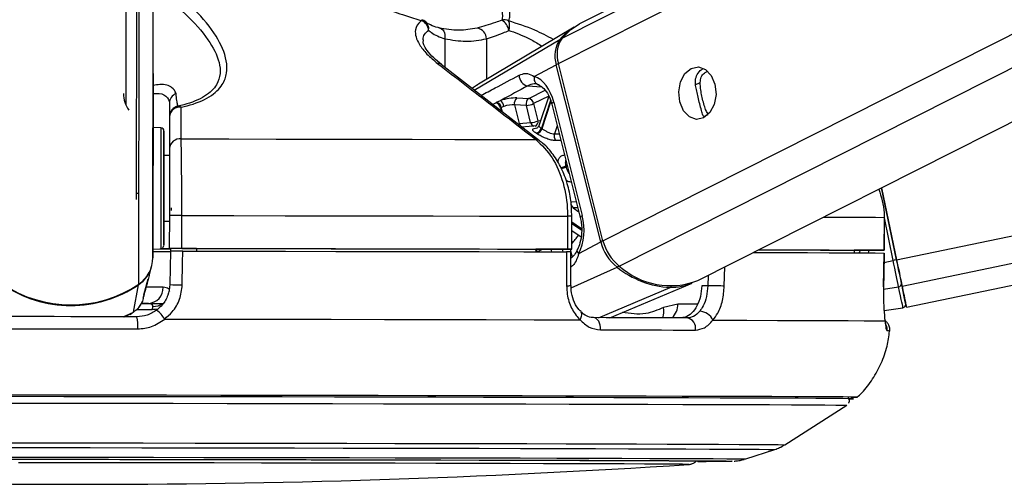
# Model space of a CAD drawing. Header units: millimetres. Extents: x 20 to 22981, y 40 to 19992.
# Tile 108 of 158: x 14946 to 15126, y 6405 to 6490. Entities that reach past the tile are written whole.
import ezdxf

# ---------------------------------------------------------------- set-up
doc = ezdxf.new("R2010")
doc.units = ezdxf.units.MM
doc.header["$LTSCALE"] = 2

msp = doc.modelspace()

# ---------------------------------------------------------------- linework, layer by layer
at = {"color": 8, "linetype": 'Continuous', "lineweight": 25}
for p, q in [((15044.93, 6481.98), (15303.43, 6612.47)), ((15045.58, 6486.62), (15294.9, 6612.47)), ((15053.06, 6449.63), (15375.64, 6612.47)), ((15056.04, 6444.99), (15387.82, 6612.47)), ((15106.7, 6446.15), (15907.41, 6612.47)), ((15107.71, 6441.33), (15931.64, 6612.47)), ((14970.82, 6446.52), (14971.02, 6602.49)), ((14968.24, 6441.7), (14968.43, 6587.83)), ((15024.17, 6486.5), (15024.16, 6481.28)), ((15029.55, 6477.1), (15045.18, 6486.38)), ((15031.76, 6486.48), (15031.75, 6479.07)), ((15030.33, 6478.21), (15029.21, 6477.47)), ((15069.89, 6478.06), (15070.82, 6478.54)), ((15039.31, 6477.9), (15041.83, 6477.72)), ((15039.49, 6475.6), (15042.49, 6477.12)), ((15043.14, 6476.05), (15040.39, 6474.66)), ((15043.49, 6475.2), (15041.8, 6470.17)), ((15041.92, 6470.09), (15043.56, 6474.99)), ((15033.7, 6473.73), (15033.49, 6473.75)), ((15034.35, 6473.9), (15034.51, 6473.25)), ((15034.68, 6473.11), (15034.47, 6473.96)), ((15071.52, 6472.3), (15072.29, 6472.69)), ((15044.7, 6470.6), (15044.21, 6469.14)), ((15044.21, 6469.14), (15045.07, 6469.15)), ((15046.51, 6463.4), (15046.27, 6463.28)), ((15046.32, 6463.1), (15046.56, 6463.23)), ((15047.22, 6456.74), (15048.18, 6456.77)), ((15048.46, 6455.66), (15047.6, 6455.63)), ((15047.6, 6455.63), (15048.64, 6454.93)), ((15106.09, 6446.02), (15104.47, 6453.81)), ((15049.13, 6451.81), (15047.37, 6452.99)), ((15047.37, 6452.78), (15049.14, 6451.6)), ((15043.52, 6448.09), (15043.65, 6447.6)), ((15045.77, 6447.59), (15045.65, 6448.09)), ((15047.07, 6448.09), (15047.19, 6447.6)), ((15100.03, 6447.88), (15099.84, 6447.41)), ((15047.2, 6447.57), (15047.43, 6446.63)), ((15104.4, 6445.67), (15106.09, 6446.02)), ((15047.25, 6441.03), (15055.62, 6444.81)), ((15075.22, 6441.34), (15075.31, 6444.84)), ((15072.26, 6443.3), (15072.21, 6441.41)), ((15052.22, 6435.57), (15065.32, 6441.11)), ((15104.31, 6440.77), (15107.08, 6441.23)), ((14967.87, 6437.04), (14970.67, 6437.04)), ((15070.35, 6438.07), (15066.73, 6438.07)), ((14965.38, 6435.74), (14967.29, 6436.57)), ((14966.62, 6436.21), (14967.29, 6436.57)), ((15099.59, 6421.05), (15099.58, 6421.05))]:
    msp.add_line(p, q, dxfattribs=at)
at = {"color": 7, "linetype": 'Continuous', "lineweight": 25}
for p, q in [((15292.99, 6612.47), (15048.79, 6489.2)), ((15070.41, 6442.36), (15407.4, 6612.47)), ((15108.5, 6437.49), (15950.9, 6612.47)), ((14970.86, 6480.13), (14971.02, 6602.49)), ((14967.83, 6457.15), (14968, 6586.13)), ((14967.86, 6480.15), (14968, 6586.13)), ((14966, 6582.45), (14965.85, 6474.52)), ((15047.79, 6488.63), (15030.32, 6478.22)), ((15053.06, 6449.63), (15044.93, 6481.98)), ((14970.86, 6480.13), (14970.82, 6446.52)), ((15041.44, 6467.87), (15023.5, 6481.79)), ((15040.51, 6479.62), (15044.53, 6481.77)), ((15052.66, 6449.42), (15044.53, 6481.77)), ((14973.85, 6474.75), (14973.84, 6465.2)), ((15033.63, 6474.9), (15034.32, 6475.21)), ((15037.34, 6475.7), (15039.49, 6475.6)), ((15040.39, 6474.66), (15041.18, 6471.53)), ((15043.15, 6476.04), (15041.32, 6470.61)), ((15044.07, 6474.93), (15049.28, 6454.21)), ((15034.96, 6474.15), (15034.47, 6473.96)), ((15036.91, 6474.42), (15037.76, 6471.04)), ((15039.06, 6474.32), (15036.91, 6474.42)), ((15039.84, 6471.2), (15039.06, 6474.32)), ((15043.71, 6474.56), (15048.91, 6453.85)), ((14973.85, 6472.25), (14973.84, 6466.46)), ((15037.76, 6471.04), (15039.84, 6471.2)), ((14972.28, 6470.23), (14970.85, 6470.31)), ((15040.96, 6470.58), (15038.2, 6470.38)), ((14973.84, 6465.2), (14972.84, 6465.2)), ((14973.84, 6465.2), (14973.84, 6465.2)), ((15106.7, 6446.15), (15103.97, 6459.31)), ((15103.97, 6459.31), (15106.7, 6446.15)), ((14972.82, 6453.2), (14973.82, 6453.2)), ((14973.83, 6454.23), (14973.82, 6448.23)), ((14976.09, 6448.23), (14976.1, 6454.23)), ((15046.59, 6454.09), (15046.58, 6448.09)), ((15047.37, 6448.09), (15047.38, 6454.09)), ((15104.45, 6453.88), (15104.44, 6447.88)), ((15104.47, 6453.88), (15104.45, 6453.88)), ((15104.46, 6447.88), (15104.47, 6453.88)), ((15047.37, 6451.47), (15049.05, 6450.34)), ((15048.64, 6447.27), (15052.66, 6449.42)), ((14970.82, 6448.1), (14972.25, 6448.17)), ((14973.82, 6448.21), (14973.82, 6448.23)), ((14978.82, 6448.2), (14973.82, 6448.21)), ((14973.82, 6448.21), (14973.82, 6448.19)), ((14973.82, 6448.21), (14973.82, 6448.18)), ((14973.82, 6448.19), (14974.04, 6448.19)), ((14973.82, 6448.18), (14973.82, 6448.19)), ((14974.03, 6447.73), (14973.91, 6441.62)), ((14974.04, 6448.21), (14974.03, 6447.71)), ((14978.82, 6448.21), (14978.82, 6447.72)), ((15040.79, 6448.1), (15040.78, 6447.6)), ((15046.78, 6448.09), (15040.79, 6448.09)), ((15098.98, 6447.89), (15098.97, 6447.42)), ((15102.46, 6447.88), (15098.98, 6447.88)), ((15047.2, 6441.45), (15047.2, 6447.59)), ((15104.33, 6441.21), (15104.43, 6447.38)), ((15104.4, 6447.38), (15104.41, 6447.38)), ((14970.15, 6443.26), (14970.59, 6444.93)), ((14969.19, 6439.77), (14969.98, 6442.68)), ((14970.15, 6443.26), (14969.96, 6442.57)), ((14967.29, 6436.57), (14968.22, 6441.6)), ((15047.2, 6441.45), (15047.2, 6441.45)), ((15054.28, 6435.57), (15069.36, 6441.9)), ((15072.21, 6441.41), (15071.12, 6441.41)), ((15104.31, 6441.21), (15104.33, 6441.21)), ((14969.05, 6439.11), (14969.15, 6439.49)), ((14969.14, 6439.59), (14969.2, 6439.77)), ((14969.22, 6439.84), (14969.23, 6439.89)), ((14970, 6438.18), (14968.78, 6438.18)), ((14970.74, 6437.63), (14970.67, 6437.04)), ((15066.73, 6438.07), (15064.1, 6437.43)), ((15104.42, 6436.87), (15107.87, 6437.4)), ((14965.58, 6435.72), (14966.63, 6436.19)), ((14966.65, 6436.15), (14967.03, 6436.43)), ((15049.02, 6436.65), (15049, 6436.67)), ((15086.31, 6412.37), (15097.62, 6419.58)), ((15079.14, 6409.78), (15084.47, 6411.5))]:
    msp.add_line(p, q, dxfattribs=at)
at = {"color": 8, "linetype": 'Continuous', "lineweight": 25, "flags": 128}
for points in [[(15019.94, 6489.98), (15019.95, 6489.97), (15019.97, 6489.95), (15019.97, 6489.91), (15019.98, 6489.87), (15019.98, 6489.81)], [(15044.07, 6474.93), (15043.91, 6474.83), (15043.79, 6474.74), (15043.72, 6474.65), (15043.71, 6474.58), (15043.71, 6474.56)], [(15041.18, 6471.53), (15041.5, 6471.57), (15041.65, 6471.58)], [(14972.28, 6470.23), (14972.28, 6470.22), (14972.28, 6469.69), (14972.28, 6468.44), (14972.27, 6466.57), (14972.27, 6464.19), (14972.27, 6461.47)], [(14972.27, 6461.47), (14972.26, 6458.6), (14972.26, 6455.77), (14972.26, 6453.18), (14972.25, 6450.99), (14972.25, 6449.37), (14972.25, 6448.41), (14972.25, 6448.17)], [(15049.28, 6454.21), (15049.12, 6454.11), (15049, 6454.02), (15048.93, 6453.93), (15048.91, 6453.86), (15048.91, 6453.85)], [(15093.36, 6453.95), (15094.41, 6453.94), (15097.81, 6453.93), (15100.62, 6453.91), (15102.84, 6453.9), (15104.45, 6453.88)], [(15048.64, 6447.27), (15048.5, 6447.45), (15048.41, 6447.63), (15048.36, 6447.79), (15048.37, 6447.94), (15048.39, 6448.01)], [(14968.2, 6441.68), (14968.22, 6441.63), (14968.22, 6441.6)], [(14972.7, 6441.12), (14971.81, 6441.12), (14970.71, 6441.12), (14969.59, 6441.12)], [(14971.76, 6437.14), (14971.28, 6437.05), (14970.67, 6437.04)], [(15048.87, 6435.19), (15049.04, 6435.51), (15049.15, 6435.83), (15049.2, 6436.12), (15049.18, 6436.37), (15049.09, 6436.57), (15049.02, 6436.65)], [(14940.13, 6412.74), (14949.74, 6412.73), (14959.39, 6412.71), (14969.02, 6412.7), (14978.57, 6412.69), (14988, 6412.67), (14997.25, 6412.65), (15006.28, 6412.64), (15015.03, 6412.62), (15023.46, 6412.6), (15031.52, 6412.58), (15039.16, 6412.57), (15046.35, 6412.55), (15053.05, 6412.53), (15059.21, 6412.51), (15064.81, 6412.49), (15069.81, 6412.48), (15074.19, 6412.46), (15077.92, 6412.44), (15080.99, 6412.42), (15083.37, 6412.41), (15085.05, 6412.39), (15086.03, 6412.38), (15086.31, 6412.37)], [(14940.35, 6411.87), (14949.83, 6411.86), (14959.34, 6411.84), (14968.83, 6411.83), (14978.25, 6411.82), (14987.54, 6411.8), (14996.67, 6411.78), (15005.57, 6411.77), (15014.2, 6411.75), (15022.51, 6411.73), (15030.45, 6411.72), (15037.99, 6411.7), (15045.08, 6411.68), (15051.68, 6411.66), (15057.75, 6411.64), (15063.27, 6411.63), (15068.2, 6411.61), (15072.52, 6411.59), (15076.2, 6411.57), (15079.22, 6411.56), (15081.57, 6411.54), (15083.23, 6411.53), (15084.2, 6411.51), (15084.47, 6411.5)], [(14942.95, 6410.13), (14952.27, 6410.12), (14961.6, 6410.1), (14970.91, 6410.09), (14980.12, 6410.07), (14989.2, 6410.06), (14998.08, 6410.04), (15006.73, 6410.03), (15015.08, 6410.01), (15023.09, 6409.99), (15030.72, 6409.98), (15037.91, 6409.96), (15044.64, 6409.94), (15050.86, 6409.92), (15056.53, 6409.9), (15061.62, 6409.89), (15066.11, 6409.87), (15069.97, 6409.85), (15073.17, 6409.84), (15075.7, 6409.82), (15077.55, 6409.81), (15078.69, 6409.79), (15079.13, 6409.78), (15079.14, 6409.78)], [(15076.66, 6409.39), (15076.64, 6409.39), (15076.62, 6409.39)]]:
    msp.add_lwpolyline(points, dxfattribs=at)
at = {"color": 7, "linetype": 'Continuous', "lineweight": 25, "flags": 128}
for points in [[(15045.58, 6486.62), (15047.2, 6488.19), (15048.79, 6489.2)], [(15023.07, 6488.47), (15023.32, 6488.44), (15023.56, 6488.33), (15023.77, 6488.14), (15023.95, 6487.9), (15024.08, 6487.6), (15024.16, 6487.26), (15024.19, 6486.89), (15024.17, 6486.5)], [(15069.18, 6481.09), (15070.49, 6481.37), (15071.77, 6480.91), (15072.84, 6479.79), (15073.51, 6478.19), (15073.71, 6476.33), (15073.38, 6474.52), (15072.59, 6473.01), (15071.45, 6472.05), (15070.14, 6471.78), (15068.86, 6472.23), (15067.8, 6473.35), (15067.12, 6474.96), (15066.93, 6476.81), (15067.25, 6478.63), (15068.04, 6480.13), (15069.18, 6481.09)], [(14970.85, 6474.61), (14970.85, 6474.63), (14970.85, 6473.94), (14970.85, 6472.63), (14970.85, 6470.91), (14970.85, 6469.03), (14970.84, 6467.29), (14970.84, 6465.96), (14970.84, 6465.22), (14970.84, 6465.2), (14970.84, 6465.9), (14970.84, 6467.21), (14970.85, 6468.93), (14970.85, 6470.8), (14970.85, 6472.54), (14970.85, 6473.88), (14970.85, 6474.61)], [(15033.51, 6474.83), (15033.54, 6474.85), (15033.63, 6474.9)], [(15034.47, 6473.96), (15034.38, 6473.91), (15034.35, 6473.9)], [(14972.84, 6461.35), (14972.84, 6463.92), (14972.84, 6466.17), (14972.84, 6467.94), (14972.85, 6469.12), (14972.85, 6469.62), (14972.85, 6469.41), (14972.85, 6468.51), (14972.84, 6466.97), (14972.84, 6465.2)], [(14975.98, 6468.21), (14984.71, 6468.2), (14993.33, 6468.18), (15001.8, 6468.17), (15010.09, 6468.15), (15018.17, 6468.14), (15026, 6468.12), (15033.56, 6468.11), (15040.82, 6468.09)], [(14972.84, 6465.2), (14972.84, 6465.53), (14972.84, 6465.8), (14972.84, 6465.35), (14972.84, 6464.24), (14972.84, 6462.59), (14972.83, 6460.56)], [(14972.82, 6453.2), (14972.82, 6452.24), (14972.82, 6450.47), (14972.82, 6449.29), (14972.82, 6448.79), (14972.82, 6449), (14972.82, 6449.9), (14972.82, 6451.44), (14972.83, 6453.5), (14972.83, 6455.96), (14972.83, 6458.64), (14972.84, 6461.35)], [(14972.83, 6460.56), (14972.83, 6458.39), (14972.83, 6456.31), (14972.83, 6454.54), (14972.82, 6453.28), (14972.82, 6452.65), (14972.82, 6452.74), (14972.82, 6453.2)], [(14974.18, 6455.61), (14974.18, 6455.61), (14974.18, 6455.6), (14974.17, 6455.57), (14974.17, 6455.52), (14974.17, 6455.46), (14974.17, 6455.39), (14974.17, 6455.31), (14974.17, 6455.22), (14974.17, 6455.12)], [(14976.1, 6454.23), (14985.6, 6454.21), (14994.99, 6454.2), (15004.21, 6454.18), (15013.23, 6454.16), (15022.01, 6454.15), (15030.52, 6454.13), (15038.73, 6454.11), (15046.59, 6454.09)], [(14972.12, 6448.17), (14973.52, 6448.17), (14974.04, 6448.17)], [(14976.09, 6448.23), (14985.59, 6448.21), (14994.98, 6448.2), (15004.2, 6448.18), (15013.22, 6448.16), (15022, 6448.15), (15030.52, 6448.13), (15038.72, 6448.11), (15046.58, 6448.09)], [(14976.18, 6441.55), (14976.26, 6445.55), (14976.3, 6447.73)], [(14976.3, 6447.73), (14985.75, 6447.71), (14995.08, 6447.69), (15004.25, 6447.68), (15013.22, 6447.66), (15021.96, 6447.65), (15030.42, 6447.63), (15038.58, 6447.61), (15046.41, 6447.59)], [(14978.82, 6448.21), (14987.13, 6448.2), (14995.33, 6448.19), (15003.4, 6448.17), (15011.31, 6448.16), (15019.03, 6448.14), (15026.53, 6448.13), (15033.79, 6448.11), (15040.79, 6448.1)], [(15046.58, 6448.09), (15046.89, 6448.09), (15047.13, 6448.09), (15047.29, 6448.09), (15047.36, 6448.09), (15047.35, 6448.09), (15047.24, 6448.09), (15047.05, 6448.09), (15046.78, 6448.09)], [(15081.54, 6447.98), (15082.41, 6447.98), (15086.32, 6447.96), (15089.78, 6447.95), (15092.79, 6447.93), (15095.33, 6447.92), (15097.4, 6447.9), (15098.98, 6447.89)], [(15081.56, 6447.99), (15085.9, 6447.98), (15090.43, 6447.96), (15094.4, 6447.94), (15097.8, 6447.93), (15100.62, 6447.91), (15102.83, 6447.9), (15104.44, 6447.88)], [(15104.44, 6447.88), (15104.45, 6447.88), (15104.38, 6447.88), (15104.21, 6447.88), (15103.97, 6447.88), (15103.65, 6447.88), (15103.29, 6447.88), (15102.88, 6447.88), (15102.46, 6447.88)], [(15046.41, 6447.59), (15046.41, 6443.59), (15046.41, 6441.42)], [(15080.58, 6447.5), (15080.92, 6447.5), (15085.95, 6447.48), (15090.45, 6447.46), (15094.4, 6447.44), (15097.78, 6447.43), (15100.59, 6447.41), (15102.8, 6447.4), (15104.41, 6447.38)], [(15104.41, 6447.38), (15104.35, 6443.38), (15104.31, 6441.21)], [(15107.08, 6441.23), (15106.99, 6441.66), (15106.89, 6442.16), (15106.77, 6442.72), (15106.65, 6443.32), (15106.51, 6443.96), (15106.37, 6444.63), (15106.23, 6445.32), (15106.09, 6446.02)], [(15107.71, 6441.33), (15107.61, 6441.77), (15107.51, 6442.27), (15107.39, 6442.83), (15107.27, 6443.43), (15107.13, 6444.08), (15106.99, 6444.75), (15106.85, 6445.45), (15106.7, 6446.15)], [(15106.7, 6446.15), (15106.83, 6445.52), (15106.96, 6444.9), (15107.09, 6444.3), (15107.21, 6443.72), (15107.32, 6443.18), (15107.43, 6442.68), (15107.52, 6442.23), (15107.6, 6441.84)], [(15075.22, 6441.34), (15074.93, 6441.35), (15074.58, 6441.36), (15074.18, 6441.37), (15073.77, 6441.38), (15073.34, 6441.39), (15072.93, 6441.4), (15072.55, 6441.41), (15072.21, 6441.41)], [(15107.87, 6437.4), (15107.86, 6437.46), (15107.82, 6437.65), (15107.76, 6437.95), (15107.67, 6438.38), (15107.56, 6438.92), (15107.42, 6439.58), (15107.26, 6440.35), (15107.08, 6441.23)], [(15107.6, 6441.84), (15107.78, 6440.99), (15107.93, 6440.24), (15108.06, 6439.6), (15108.17, 6439.07), (15108.26, 6438.65), (15108.32, 6438.35), (15108.36, 6438.17), (15108.37, 6438.11)], [(15108.36, 6438.14), (15108.45, 6437.73), (15108.5, 6437.49), (15108.45, 6437.74), (15108.3, 6438.48), (15108.05, 6439.68), (15107.71, 6441.33)], [(14968.74, 6438.17), (14970.78, 6438.17), (14972.77, 6438.17)], [(14967.91, 6435.73), (14964.88, 6435.74), (14961.86, 6435.74), (14958.83, 6435.75), (14955.8, 6435.75), (14952.77, 6435.76), (14949.74, 6435.76), (14946.72, 6435.76), (14943.7, 6435.77)], [(14972.98, 6435.33), (14983.26, 6435.31), (14993.41, 6435.3), (15003.38, 6435.28), (15013.12, 6435.26), (15022.58, 6435.24), (15031.72, 6435.22), (15040.5, 6435.21), (15048.87, 6435.19)], [(15052.6, 6433.36), (15052.6, 6433.78), (15052.55, 6434.19), (15052.44, 6434.57), (15052.28, 6434.91), (15052.08, 6435.19), (15051.84, 6435.4), (15051.59, 6435.53), (15051.32, 6435.58)], [(15068.43, 6435.53), (15066.45, 6435.54), (15064.42, 6435.54), (15062.35, 6435.55), (15060.23, 6435.55), (15058.06, 6435.56), (15055.86, 6435.56), (15053.61, 6435.57), (15051.32, 6435.58)], [(15073.16, 6435.12), (15079.34, 6435.1), (15084.92, 6435.08), (15089.87, 6435.06), (15094.18, 6435.04), (15097.83, 6435.03), (15100.78, 6435.01), (15103.05, 6434.99), (15104.6, 6434.98)], [(14943.53, 6433.55), (14946.59, 6433.55), (14949.66, 6433.55), (14952.73, 6433.54), (14955.8, 6433.54), (14958.87, 6433.53), (14961.94, 6433.53), (14965, 6433.53), (14968.07, 6433.52)], [(15052.6, 6433.36), (15054.92, 6433.35), (15057.2, 6433.35), (15059.44, 6433.34), (15061.63, 6433.34), (15063.78, 6433.33), (15065.88, 6433.32), (15067.94, 6433.32), (15069.95, 6433.31)], [(15099.58, 6421.05), (15099.39, 6421.06), (15098.52, 6421.07), (15096.95, 6421.09), (15094.69, 6421.1), (15091.75, 6421.12), (15088.16, 6421.14), (15083.92, 6421.16), (15079.05, 6421.17), (15073.58, 6421.19), (15067.54, 6421.21), (15060.96, 6421.23), (15053.86, 6421.25), (15046.28, 6421.27), (15038.27, 6421.29), (15029.85, 6421.31), (15021.07, 6421.32), (15011.97, 6421.34), (15002.6, 6421.36), (14993, 6421.38), (14983.22, 6421.39), (14973.31, 6421.41), (14963.31, 6421.42), (14953.27, 6421.44), (14943.25, 6421.45)], [(15097.84, 6420.74), (15097.95, 6420.74), (15098.75, 6420.75), (15098.84, 6420.77), (15098.21, 6420.78), (15096.88, 6420.8), (15094.85, 6420.81), (15092.12, 6420.83), (15088.71, 6420.85), (15084.64, 6420.86), (15079.93, 6420.88), (15074.59, 6420.9), (15068.67, 6420.92), (15062.19, 6420.94), (15055.17, 6420.96), (15047.66, 6420.98), (15039.69, 6421), (15031.31, 6421.01), (15022.54, 6421.03), (15013.45, 6421.05), (15004.07, 6421.07), (14994.44, 6421.09), (14984.63, 6421.1), (14974.67, 6421.12), (14964.62, 6421.13), (14954.52, 6421.15), (14944.43, 6421.16)], [(15097.84, 6420.74), (15098.57, 6420.75), (15098.66, 6420.77), (15098.03, 6420.78), (15096.7, 6420.8), (15094.67, 6420.81), (15091.94, 6420.83), (15088.54, 6420.85), (15084.47, 6420.86), (15079.77, 6420.88), (15074.44, 6420.9), (15068.53, 6420.92), (15062.05, 6420.94), (15055.05, 6420.96), (15047.55, 6420.98), (15039.59, 6421), (15031.21, 6421.01), (15022.46, 6421.03), (15013.38, 6421.05), (15004.01, 6421.07), (14994.4, 6421.09), (14984.59, 6421.1), (14974.65, 6421.12), (14964.6, 6421.13), (14954.52, 6421.15), (14944.44, 6421.16)], [(14944.53, 6419.98), (14954.53, 6419.97), (14964.54, 6419.95), (14974.5, 6419.94), (14984.37, 6419.92), (14994.1, 6419.91), (15003.64, 6419.89), (15012.94, 6419.87), (15021.95, 6419.85), (15030.64, 6419.84), (15038.95, 6419.82), (15046.85, 6419.8), (15054.29, 6419.78), (15061.25, 6419.76), (15067.67, 6419.74), (15073.54, 6419.72), (15078.83, 6419.7), (15083.5, 6419.69), (15087.53, 6419.67), (15090.91, 6419.65), (15093.62, 6419.63), (15095.63, 6419.62), (15096.96, 6419.6), (15097.57, 6419.59), (15097.62, 6419.58)], [(14937.78, 6409.73), (14946.74, 6409.72), (14955.77, 6409.71), (14964.79, 6409.7), (14973.76, 6409.68), (14982.61, 6409.67), (14991.3, 6409.65), (14999.77, 6409.64), (15007.98, 6409.62), (15015.85, 6409.6), (15023.36, 6409.59), (15030.45, 6409.57), (15037.08, 6409.55), (15043.21, 6409.54), (15048.8, 6409.52), (15053.82, 6409.5), (15058.23, 6409.49), (15062.01, 6409.47), (15065.14, 6409.45), (15067.59, 6409.44), (15069.35, 6409.42), (15070.41, 6409.41), (15070.77, 6409.4), (15070.77, 6409.4)], [(14944.2, 6409.73), (14953.45, 6409.72), (14962.71, 6409.71), (14971.93, 6409.69), (14981.05, 6409.68), (14990.03, 6409.66), (14998.8, 6409.65), (15007.33, 6409.63), (15015.55, 6409.61), (15023.42, 6409.6), (15030.89, 6409.58), (15037.92, 6409.56), (15044.47, 6409.54), (15050.5, 6409.53), (15055.97, 6409.51), (15060.85, 6409.49), (15065.12, 6409.48), (15068.75, 6409.46), (15071.71, 6409.44), (15073.99, 6409.43), (15075.58, 6409.41), (15076.47, 6409.4), (15076.66, 6409.39)], [(15068.75, 6408.77), (15068.76, 6408.77), (15068.55, 6408.79), (15067.61, 6408.8), (15065.98, 6408.81), (15063.64, 6408.83), (15060.62, 6408.84), (15056.94, 6408.86), (15052.62, 6408.88), (15047.69, 6408.89), (15042.18, 6408.91), (15036.12, 6408.93), (15029.55, 6408.94), (15022.52, 6408.96), (15015.06, 6408.98), (15007.23, 6408.99), (14999.07, 6409.01), (14990.64, 6409.03), (14981.99, 6409.04), (14973.17, 6409.05), (14964.25, 6409.07), (14955.27, 6409.08), (14946.29, 6409.09)]]:
    msp.add_lwpolyline(points, dxfattribs=at)
at = {"color": 7, "linetype": 'Continuous', "lineweight": 25}
for centre, radius, start, end in [((15019.37, 6488.06), 2, 49.1592, 73.5582), ((15019.01, 6487.83), 2.21, 6.027, 63.8671), ((15035, 6487.87), 2.07, 66.5136, 101.7952), ((15033.02, 6487.44), 2.92, 11.5331, 57.4979), ((15033.41, 6488.83), 2.59, 341.7057, 21.166), ((15029.74, 6486.45), 2.03, 0.8121, 81.2208), ((15052.98, 6479.98), 10.09, 120.9416, 140.6311), ((15049.55, 6483.41), 5.28, 145.8232, 198.1191), ((15049.97, 6483.63), 5.31, 145.8232, 198.1191), ((15039.68, 6479.8), 1.94, 178.5099, 258.9963), ((15041.66, 6479.26), 1.2, 162.4008, 256.1739), ((14970.66, 6476.51), 5.21, 179.9782, 215.6853), ((14975.76, 6474.72), 1.91, 111.844, 179.2267), ((15033.14, 6473.66), 1.23, 11.0882, 72.6396), ((15033.27, 6473.72), 1.23, 11.0655, 72.8389), ((15033.4, 6473.93), 1.58, 8.0633, 54.0109), ((15038.07, 6474.74), 1.21, 127.4712, 195.3568), ((15040.22, 6474.64), 1.21, 127.4712, 195.3568), ((15038.88, 6477.87), 3.55, 272.8605, 295.2293), ((15039.22, 6474.44), 1.19, 10.5056, 77.2701), ((14975.85, 6472.25), 2, 101.2791, 179.9087), ((14975.76, 6472.11), 1.91, 82.5902, 175.612), ((14975.5, 6473.5), 0.709, 44.701, 93.19), ((15039.67, 6474.74), 3.55, 272.8605, 295.2293), ((14972.25, 6469.63), 0.6, 359.923, 86.923), ((15040.58, 6470.51), 1.27, 281.5477, 344.4829), ((15036.87, 6463.24), 7.22, 55.6457, 56.6751), ((15040.69, 6470.46), 1.28, 281.3914, 343.6705), ((15037.48, 6463.61), 7.86, 55.6457, 56.6751), ((14975.75, 6466.32), 1.91, 82.868, 175.6244), ((15045.51, 6468.73), 1.36, 162.4492, 215.8109), ((15030.93, 6459.33), 15.84, 13.7793, 14.4245), ((15048.41, 6456.53), 1.21, 170.2643, 228.2861), ((14974.89, 6014.51), 439.72, 89.8423, 90.1381), ((15060.88, 6451.45), 8.47, 193.8257, 231.6289), ((15061.33, 6451.67), 8.52, 193.8257, 231.6289), ((14971.61, 6826.96), 379.29, 269.875, 270.3647), ((14972.22, 6448.77), 0.6, 272.923, 359.923), ((14972.52, 6588.48), 140.3, 269.9058, 270.5305), ((14974.88, 6008.51), 439.72, 89.8423, 90.1381), ((14964.98, 6446.55), 5.84, 303.9398, 359.7303), ((15131.03, 6326.72), 121.89, 101.5141, 101.8108), ((14964.95, 6446.44), 5.84, 304.0418, 345.0705), ((15066.07, 6457.65), 16.55, 230.8951, 267.4201), ((15065.36, 6455.33), 13.91, 227.9617, 291.2824), ((14955.83, 6460.03), 22.13, 235.7557, 304.0903), ((14955.81, 6459.85), 22.05, 235.7265, 269.9731), ((14955.85, 6459.85), 22.05, 269.8729, 304.1194), ((14969.85, 6441.03), 2.85, 272.9666, 1.8414), ((14976.37, 6484.22), 42.67, 266.704, 269.7555), ((15065.42, 6451.4), 10.28, 269.4316, 292.4884), ((15107.04, 6441.79), 0.56, 274.0772, 5.1688), ((14967.14, 6431.61), 6.92, 32.487, 50.5386), ((15107.78, 6437.99), 0.6, 278.734, 11.734), ((14960.99, 6434.12), 7.1, 355.1398, 13.1255), ((15068.12, 6433.69), 1.87, 348.3376, 80.3037), ((15070.62, 6433.96), 2.79, 24.5606, 87.5796), ((15098.61, 6440.5), 19.47, 269.2856, 272.8908), ((14958.04, 8098.71), 1693.56, 266.09752, 273.74842), ((15070.94, 6823.03), 413.68, 269.9165, 270.7849), ((15070.99, 6812.5), 403.16, 269.9104, 270.8)]:
    msp.add_arc(centre, radius, start, end, dxfattribs=at)
at = {"color": 8, "linetype": 'Continuous', "lineweight": 25}
for centre, radius, start, end in [((15019.57, 6488.34), 1.66, 350.2128, 47.9775), ((15045.39, 6486), 0.431, 83.4825, 118.9245), ((15022.97, 6481.09), 0.905, 53.0682, 98.0761), ((15045.39, 6480.05), 1.93, 103.3355, 116.4357), ((15038.61, 6471.21), 0.874, 191.3871, 250.4859), ((15040.69, 6471.36), 0.864, 191.2199, 252.4099), ((15040.31, 6471.36), 0.885, 295.2575, 11.1449), ((15040.93, 6467.2), 0.894, 52.1687, 97.0028), ((15044.75, 6466.43), 3.5, 279.9705, 295.697), ((15044.81, 6466.39), 3.62, 280.2492, 294.6529), ((15046.61, 6363.1), 90.99, 89.5169, 90.0142), ((15039.3, 6456.57), 11, 317.1326, 327.4734), ((15053.52, 6447.7), 1.93, 103.329, 116.4353), ((15039.53, 6447.16), 1.49, 17.0574, 32.135), ((15039.66, 6447.21), 1.49, 15.5344, 36.3349), ((15055.19, 6445.67), 0.966, 297.0647, 321.6255), ((15046.59, 6446.19), 4.78, 267.7696, 277.2742), ((15065.13, 6441.52), 0.448, 294.8365, 330.2419), ((14970.91, 6440.76), 3.13, 266.9631, 306.2372), ((15061.24, 6436.64), 2.97, 338.3275, 15.4695), ((15063.44, 6437.95), 3.29, 312.9666, 2.0773), ((15102.97, 6433.37), 2.01, 353.7235, 24.4343), ((15105.07, 6429), 4.15, 84.5636, 91.5237)]:
    msp.add_arc(centre, radius, start, end, dxfattribs=at)
at = {"color": 7, "linetype": 'Continuous', "lineweight": 25}
for centre, major_axis, ratio, start_param, end_param in [((15039.43, 6472.45), (-0.15, 7.38), 0.67204, 5.041986, 6.032652), ((15035.58, 6474.75), (2.74, 0.58), 0.275806, 0.817832, 1.987525), ((15035.78, 6473.81), (1.77, 0.33), 0.295802, 0.82501, 1.994704), ((15044.63, 6451.73), (-0.15, 7.38), 0.67204, 4.051321, 5.041986)]:
    msp.add_ellipse(centre, major_axis=major_axis, ratio=ratio, start_param=start_param, end_param=end_param, dxfattribs=at)
at = {"color": 8, "linetype": 'Continuous', "lineweight": 25}
for centre, major_axis, ratio, start_param, end_param in [((15035.66, 6473.75), (1.77, 0.33), 0.295802, 2.81091, 3.159182), ((15094.62, 6449.95), (4.84, 5.57), 0.999929, 5.076218, 5.144127)]:
    msp.add_ellipse(centre, major_axis=major_axis, ratio=ratio, start_param=start_param, end_param=end_param, dxfattribs=at)
at = {"color": 7, "linetype": 'Continuous', "lineweight": 25}
for points, knots in [([(14976, 6474), (14976.36, 6474.08), (14978.34, 6474.54), (14981.4, 6475.79), (14983.62, 6477.95), (14984.43, 6480.23), (14984.32, 6483.19), (14982.53, 6487.14), (14978.63, 6491.95), (14974.92, 6495.07), (14973.04, 6496.65)], [0, 0, 0, 0, 0.0240245, 0.1346376, 0.2445094, 0.3326295, 0.4239819, 0.6010944, 0.7982532, 1, 1, 1, 1]), ([(15002.02, 6496.6), (15003.2, 6496.08), (15005.57, 6495.05), (15009.25, 6493.55), (15013.04, 6492.1), (15016.64, 6490.83), (15018.97, 6490.12), (15019.98, 6489.81)], [0, 0, 0, 0, 0.206298, 0.413382, 0.623939, 0.836399, 1, 1, 1, 1]), ([(15031.65, 6496.22), (15032.41, 6495.27), (15033.94, 6493.35), (15034.82, 6491.23), (15034.63, 6490.18), (15034.58, 6489.9)], [0, 0, 0, 0, 0.414625, 0.838122, 1, 1, 1, 1]), ([(15035.83, 6489.77), (15035.92, 6490.08), (15036.24, 6491.15), (15035.58, 6493.41), (15034.17, 6495.47), (15033.46, 6496.51)], [0, 0, 0, 0, 0.163716, 0.575625, 1, 1, 1, 1]), ([(15019.98, 6489.81), (15019.92, 6489.77), (15019.25, 6489.34), (15018.47, 6488.03), (15019.11, 6485.86), (15020.77, 6483.72), (15022.15, 6482.56), (15022.85, 6481.98)], [0, 0, 0, 0, 0.024281, 0.282768, 0.612987, 0.806483, 1, 1, 1, 1]), ([(15023.29, 6488.46), (15023.17, 6488.48), (15022.47, 6488.63), (15021.51, 6489.01), (15020.81, 6489.42), (15020.68, 6489.57), (15020.68, 6489.57)], [0, 0, 0, 0, 0.088964, 0.5350959, 0.9979824, 1, 1, 1, 1]), ([(15034.58, 6489.9), (15034.19, 6489.75), (15032.52, 6489.15), (15031.12, 6488.75), (15030.05, 6488.45)], [0, 0, 0, 0, 0.231591, 1, 1, 1, 1]), ([(15021.21, 6488.06), (15021.37, 6487.91), (15022.06, 6487.25), (15023.25, 6486.83), (15024.17, 6486.5)], [0, 0, 0, 0, 0.231926, 1, 1, 1, 1]), ([(15030.05, 6488.45), (15028.95, 6488.25), (15026.72, 6487.85), (15024.3, 6488.26), (15023.07, 6488.47)], [0, 0, 0, 0, 0.492367, 1, 1, 1, 1]), ([(15031.76, 6486.48), (15032.74, 6486.8), (15034.02, 6487.22), (15035.52, 6487.87), (15035.87, 6488.02)], [0, 0, 0, 0, 0.768074, 1, 1, 1, 1]), ([(15023.54, 6481.82), (15023.05, 6482.21), (15021.95, 6483.09), (15020.86, 6484.37), (15020.26, 6485.43), (15020.18, 6485.95), (15020.2, 6486.01), (15020.2, 6486.01)], [0, 0, 0, 0, 0.220957, 0.486741, 0.741155, 0.989647, 1, 1, 1, 1]), ([(15024.17, 6486.5), (15025.46, 6486.28), (15028.1, 6485.84), (15030.53, 6486.26), (15031.76, 6486.48)], [0, 0, 0, 0, 0.492725, 1, 1, 1, 1]), ([(15022.85, 6481.98), (15023.67, 6481.34), (15027.82, 6478.15), (15033.81, 6473.52), (15038.97, 6469.53), (15040.82, 6468.09)], [0, 0, 0, 0, 0.1380986, 0.6904932, 1, 1, 1, 1]), ([(15037.75, 6479.85), (15038.14, 6480), (15038.66, 6480.2), (15039.56, 6480.12), (15040.1, 6479.84), (15040.51, 6479.62)], [0, 0, 0, 0, 0.417867, 0.554004, 1, 1, 1, 1]), ([(15069.97, 6477.98), (15069.94, 6478.39), (15069.88, 6479.2), (15070.41, 6480.24), (15070.91, 6480.87), (15071.26, 6480.98), (15071.26, 6480.98)], [0, 0, 0, 0, 0.329187, 0.657873, 0.996423, 1, 1, 1, 1]), ([(15070.82, 6478.54), (15070.86, 6478.86), (15070.95, 6479.52), (15071.48, 6480.24), (15071.95, 6480.44), (15072.14, 6480.53)], [0, 0, 0, 0, 0.375658, 0.75083, 1, 1, 1, 1]), ([(15041.37, 6478.1), (15041.07, 6478.18), (15040.37, 6478.37), (15039.7, 6478.07), (15039.31, 6477.9)], [0, 0, 0, 0, 0.429774, 1, 1, 1, 1]), ([(15072.29, 6472.69), (15072.15, 6472.9), (15071.9, 6473.29), (15071.56, 6474.3), (15071.25, 6475.44), (15071.01, 6476.62), (15070.85, 6477.67), (15070.83, 6478.26), (15070.82, 6478.54)], [0, 0, 0, 0, 0.204636, 0.3763353, 0.5488341, 0.7033628, 0.8642848, 1, 1, 1, 1]), ([(14975.46, 6474.21), (14975.42, 6474.28), (14975.33, 6474.44), (14975.19, 6475.12), (14975.1, 6476.03), (14975.05, 6476.49)], [0, 0, 0, 0, 0.274919, 0.635768, 1, 1, 1, 1]), ([(15030.16, 6478.11), (15030.08, 6478.07), (15029.74, 6477.9), (15029.44, 6477.66), (15029.21, 6477.47)], [0, 0, 0, 0, 0.2241288, 1, 1, 1, 1]), ([(15039.31, 6477.9), (15037.71, 6477.04), (15036.05, 6476.14), (15034.39, 6475.24), (15034.32, 6475.21)], [0, 0, 0, 0, 0.961066, 1, 1, 1, 1]), ([(15041.16, 6478.14), (15041.3, 6478.08), (15041.72, 6477.9), (15042.5, 6477.22), (15043.27, 6476.02), (15043.58, 6475), (15043.71, 6474.56)], [0, 0, 0, 0, 0.151549, 0.446649, 0.762748, 1, 1, 1, 1]), ([(15071.33, 6472.56), (15071.24, 6472.83), (15071.07, 6473.35), (15070.75, 6474.54), (15070.44, 6475.8), (15070.17, 6476.97), (15070.03, 6477.65), (15069.97, 6477.98)], [0, 0, 0, 0, 0.222076, 0.445772, 0.640142, 0.821651, 1, 1, 1, 1]), ([(14973.85, 6474.75), (14973.85, 6474.09), (14973.85, 6472.76), (14973.85, 6472.42), (14973.85, 6472.25)], [0, 0, 0, 0, 0.495319, 1, 1, 1, 1]), ([(15032.82, 6474.39), (15032.87, 6474.43), (15033.05, 6474.58), (15033.32, 6474.73), (15033.51, 6474.83)], [0, 0, 0, 0, 0.27439, 1, 1, 1, 1]), ([(14975.98, 6468.21), (14975.98, 6468.85), (14975.99, 6470.78), (14976, 6472.71), (14976, 6474)], [0, 0, 0, 0, 0.330975, 1, 1, 1, 1]), ([(15033.57, 6473.85), (15033.57, 6473.85), (15033.55, 6473.85), (15033.65, 6473.8), (15033.82, 6473.64), (15033.85, 6473.46), (15033.86, 6473.4)], [0, 0, 0, 0, 0.095112, 0.39456, 0.775193, 1, 1, 1, 1]), ([(15071.52, 6472.3), (15071.47, 6472.34), (15071.38, 6472.41), (15071.34, 6472.52), (15071.33, 6472.56)], [0, 0, 0, 0, 0.572682, 1, 1, 1, 1]), ([(15040.83, 6469.27), (15040.74, 6469.33), (15040.46, 6469.52), (15040.21, 6469.78), (15040.19, 6469.99), (15040.44, 6470.14), (15040.82, 6470.18), (15041.01, 6470.21)], [0, 0, 0, 0, 0.116734, 0.333017, 0.551924, 0.773865, 1, 1, 1, 1]), ([(15041.31, 6470.62), (15041.27, 6470.52), (15041.19, 6470.32), (15041, 6470.18), (15040.91, 6470.14), (15040.92, 6470.15), (15040.92, 6470.15)], [0, 0, 0, 0, 0.33475, 0.649106, 0.895369, 1, 1, 1, 1]), ([(15041.92, 6470.09), (15042.06, 6470), (15042.34, 6469.81), (15042.87, 6469.51), (15043.43, 6469.26), (15043.89, 6469.14), (15044.13, 6469.14), (15044.21, 6469.14)], [0, 0, 0, 0, 0.219859, 0.440343, 0.66314, 0.88549, 1, 1, 1, 1]), ([(14976.1, 6454.23), (14976.1, 6456.01), (14976.1, 6459.59), (14976.06, 6464.33), (14976.02, 6467), (14975.99, 6468.05), (14975.98, 6468.21)], [0, 0, 0, 0, 0.3136596, 0.6271455, 0.9416176, 1, 1, 1, 1]), ([(15040.82, 6468.09), (15041.86, 6467.07), (15043.94, 6465.02), (15045.94, 6460.29), (15046.56, 6456.45), (15046.58, 6454.38), (15046.59, 6454.09)], [0, 0, 0, 0, 0.317078, 0.634488, 0.949899, 1, 1, 1, 1]), ([(15044.4, 6467.93), (15044.28, 6467.94), (15043.91, 6467.94), (15043.21, 6468.1), (15042.36, 6468.41), (15041.55, 6468.81), (15041.14, 6469.07), (15040.94, 6469.2)], [0, 0, 0, 0, 0.119584, 0.349288, 0.573021, 0.788436, 1, 1, 1, 1]), ([(15047.36, 6454.09), (15047.33, 6455.05), (15047.27, 6457.07), (15046.61, 6460.06), (15045.52, 6462.91), (15043.99, 6465.4), (15042.61, 6467.08), (15041.65, 6467.71), (15041.44, 6467.86)], [0, 0, 0, 0, 0.1736939, 0.3645184, 0.5572435, 0.7498537, 0.9430833, 1, 1, 1, 1]), ([(14973.84, 6466.46), (14973.84, 6466.32), (14973.84, 6465.4), (14973.84, 6463.07), (14973.83, 6458.92), (14973.83, 6455.79), (14973.83, 6454.23)], [0, 0, 0, 0, 0.058442, 0.373089, 0.686524, 1, 1, 1, 1]), ([(15103.46, 6459.04), (15103.9, 6457.62), (15104.43, 6455.93), (15104.45, 6454.17), (15104.45, 6453.88)], [0, 0, 0, 0, 0.838417, 1, 1, 1, 1]), ([(14968.13, 6458.24), (14968.13, 6458.24), (14968.07, 6458.24), (14967.96, 6458.23), (14967.87, 6458.23), (14967.83, 6458.23)], [0, 0, 0, 0, 0.061815, 0.586012, 1, 1, 1, 1]), ([(15048.91, 6453.85), (15048.98, 6453.54), (15049.17, 6452.64), (15049.22, 6451.03), (15048.95, 6449.3), (15048.56, 6448.4), (15048.39, 6448.01)], [0, 0, 0, 0, 0.153996, 0.459566, 0.765706, 1, 1, 1, 1]), ([(14976.3, 6447.73), (14976.08, 6447.73), (14975.62, 6447.73), (14974.98, 6447.73), (14974.47, 6447.73), (14974.1, 6447.73), (14974.05, 6447.73), (14974.03, 6447.73)], [0, 0, 0, 0, 0.197556, 0.39511, 0.592696, 0.790302, 1, 1, 1, 1]), ([(15048.39, 6448.02), (15048.36, 6447.95), (15048.13, 6447.47), (15047.73, 6446.84), (15047.36, 6446.55), (15047.2, 6446.42)], [0, 0, 0, 0, 0.089282, 0.5948, 1, 1, 1, 1]), ([(15047.17, 6447.59), (15047.17, 6447.59), (15047.17, 6447.59), (15046.92, 6447.59), (15046.58, 6447.59), (15046.41, 6447.59)], [0, 0, 0, 0, 0.246345, 0.611985, 1, 1, 1, 1]), ([(14969.96, 6442.57), (14969.82, 6442.09), (14969.56, 6441.1), (14969.28, 6440.1), (14969.14, 6439.59)], [0, 0, 0, 0, 0.493257, 1, 1, 1, 1]), ([(14973.91, 6441.62), (14973.83, 6440.95), (14973.67, 6439.62), (14972.74, 6438.01), (14971.89, 6437.26), (14971.54, 6436.96)], [0, 0, 0, 0, 0.370015, 0.740315, 1, 1, 1, 1]), ([(14973.89, 6440.36), (14973.86, 6440.55), (14973.79, 6441.02), (14973.1, 6441.08), (14972.7, 6441.12)], [0, 0, 0, 0, 0.416459, 1, 1, 1, 1]), ([(14972.98, 6435.33), (14973.45, 6435.74), (14974.6, 6436.73), (14975.86, 6438.88), (14976.08, 6440.66), (14976.18, 6441.55)], [0, 0, 0, 0, 0.260354, 0.63069, 1, 1, 1, 1]), ([(15046.41, 6441.42), (15046.43, 6440.89), (15046.5, 6439.46), (15047.23, 6437.25), (15048.22, 6435.82), (15048.82, 6435.23), (15048.87, 6435.19)], [0, 0, 0, 0, 0.220493, 0.593656, 0.970348, 1, 1, 1, 1]), ([(15049.05, 6436.71), (15048.87, 6436.87), (15048.32, 6437.35), (15047.65, 6438.7), (15047.21, 6440.21), (15047.25, 6441.15), (15047.26, 6441.45)], [0, 0, 0, 0, 0.166644, 0.508514, 0.844527, 1, 1, 1, 1]), ([(15071.12, 6441.41), (15071.06, 6440.75), (15070.95, 6439.41), (15070.27, 6437.64), (15069.29, 6436.31), (15068.22, 6435.62), (15067.51, 6435.56), (15067.24, 6435.53)], [0, 0, 0, 0, 0.215288, 0.430555, 0.64649, 0.863795, 1, 1, 1, 1]), ([(15072.21, 6441.41), (15072.16, 6440.75), (15072.04, 6439.41), (15071.47, 6437.8), (15070.95, 6437.06), (15070.74, 6436.75)], [0, 0, 0, 0, 0.370015, 0.740315, 1, 1, 1, 1]), ([(15073.16, 6435.12), (15073.46, 6435.53), (15074.19, 6436.52), (15074.99, 6438.67), (15075.15, 6440.45), (15075.22, 6441.34)], [0, 0, 0, 0, 0.260354, 0.63069, 1, 1, 1, 1]), ([(15104.31, 6441.21), (15104.31, 6440.68), (15104.29, 6439.25), (15104.38, 6437.04), (15104.51, 6435.61), (15104.59, 6435.02), (15104.6, 6434.98)], [0, 0, 0, 0, 0.220493, 0.593656, 0.970348, 1, 1, 1, 1]), ([(14967.66, 6436.89), (14967.74, 6436.95), (14968.08, 6437.19), (14968.41, 6437.61), (14968.57, 6437.99), (14968.6, 6438.08)], [0, 0, 0, 0, 0.203781, 0.810449, 1, 1, 1, 1]), ([(14971.54, 6436.96), (14970.96, 6436.59), (14969.85, 6435.89), (14968.54, 6435.78), (14967.91, 6435.73)], [0, 0, 0, 0, 0.519417, 1, 1, 1, 1]), ([(14970, 6438.18), (14970.22, 6438.16), (14970.5, 6438.14), (14970.73, 6437.94), (14970.74, 6437.76), (14970.74, 6437.63)], [0, 0, 0, 0, 0.477795, 0.583752, 1, 1, 1, 1]), ([(14968.07, 6433.52), (14968.92, 6433.6), (14970.72, 6433.76), (14972.2, 6434.79), (14972.98, 6435.33)], [0, 0, 0, 0, 0.475859, 1, 1, 1, 1]), ([(15048.87, 6435.19), (15049.41, 6434.68), (15050.54, 6433.63), (15051.9, 6433.45), (15052.6, 6433.36)], [0, 0, 0, 0, 0.485349, 1, 1, 1, 1]), ([(15051.32, 6435.59), (15051.27, 6435.58), (15050.83, 6435.57), (15050.08, 6435.78), (15049.36, 6436.37), (15049.02, 6436.65)], [0, 0, 0, 0, 0.073116, 0.565898, 1, 1, 1, 1]), ([(15070.74, 6436.75), (15070.38, 6436.38), (15069.67, 6435.68), (15068.84, 6435.58), (15068.43, 6435.53)], [0, 0, 0, 0, 0.519417, 1, 1, 1, 1]), ([(15069.95, 6433.31), (15070.51, 6433.39), (15071.69, 6433.55), (15072.65, 6434.58), (15073.16, 6435.12)], [0, 0, 0, 0, 0.4758588, 1, 1, 1, 1]), ([(15104.75, 6434.18), (15104.75, 6434.18), (15104.76, 6434.17), (15104.7, 6434.48), (15104.64, 6434.92), (15104.58, 6435.39), (15104.56, 6435.5)], [0, 0, 0, 0, 0.1142399, 0.4138553, 0.8617439, 1, 1, 1, 1]), ([(15105.43, 6433.07), (15105.45, 6433.14), (15105.53, 6433.46), (15105.4, 6434.01), (15105.11, 6434.55), (15104.81, 6434.87), (15104.63, 6434.98), (15104.59, 6435.01)], [0, 0, 0, 0, 0.096151, 0.437144, 0.702439, 0.92373, 1, 1, 1, 1]), ([(15104.6, 6434.98), (15104.65, 6434.47), (15104.77, 6433.43), (15104.9, 6433.25), (15104.96, 6433.15)], [0, 0, 0, 0, 0.485349, 1, 1, 1, 1]), ([(15099.47, 6421.01), (15099.78, 6421.29), (15100.87, 6422.28), (15102.41, 6424.37), (15103.97, 6427.23), (15105.03, 6430.18), (15105.3, 6432.19), (15105.42, 6433.09)], [0, 0, 0, 0, 0.091102, 0.322056, 0.560082, 0.80211, 1, 1, 1, 1]), ([(15097.96, 6419.97), (15097.99, 6420.03), (15098.09, 6420.2), (15098.1, 6420.52), (15098.03, 6420.81), (15097.93, 6420.94), (15097.91, 6420.98)], [0, 0, 0, 0, 0.189995, 0.531986, 0.86494, 1, 1, 1, 1]), ([(15084.46, 6411.51), (15084.76, 6411.61), (15085.37, 6411.8), (15085.91, 6412.18), (15086.18, 6412.37)], [0, 0, 0, 0, 0.4882335, 1, 1, 1, 1]), ([(15068.76, 6408.77), (15068.78, 6408.77), (15068.82, 6408.78), (15069.01, 6408.8), (15069.27, 6408.87), (15069.62, 6409.01), (15069.92, 6409.19), (15070.05, 6409.36), (15070.07, 6409.39)], [0, 0, 0, 0, 0.385653, 0.560457, 0.656294, 0.782041, 0.968554, 1, 1, 1, 1]), ([(15077.01, 6409.4), (15077.01, 6409.4), (15077.06, 6409.4), (15077.21, 6409.4), (15077.59, 6409.44), (15078.13, 6409.51), (15078.59, 6409.63), (15078.85, 6409.7)], [0, 0, 0, 0, 0.037436, 0.4146187, 0.6054483, 0.7762674, 1, 1, 1, 1])]:
    msp.add_open_spline(points, degree=3, knots=knots, dxfattribs=at)
at = {"color": 8, "linetype": 'Continuous', "lineweight": 25}
for points, knots in [([(14971.79, 6495.08), (14973.52, 6493.73), (14977.11, 6490.93), (14981, 6486.55), (14982.94, 6482.86), (14983.22, 6480.1), (14982.59, 6477.96), (14980.55, 6475.9), (14977.67, 6474.73), (14975.79, 6474.29), (14975.46, 6474.21)], [0, 0, 0, 0, 0.190889, 0.397746, 0.578098, 0.666891, 0.758419, 0.867231, 0.976248, 1, 1, 1, 1]), ([(15044.02, 6486.38), (15042.9, 6486.97), (15040.23, 6488.36), (15037.44, 6489.25), (15035.83, 6489.77)], [0, 0, 0, 0, 0.420941, 1, 1, 1, 1]), ([(15020.29, 6486.04), (15020.26, 6486.15), (15020.02, 6487.02), (15020.65, 6487.57), (15021.21, 6488.06)], [0, 0, 0, 0, 0.123377, 1, 1, 1, 1]), ([(15035.87, 6488.02), (15035.99, 6487.98), (15037.32, 6487.53), (15039.47, 6486.66), (15041.31, 6485.55), (15041.96, 6485.15)], [0, 0, 0, 0, 0.056395, 0.66278, 1, 1, 1, 1]), ([(15030.77, 6476.15), (15031.63, 6476.61), (15033.95, 6477.84), (15036.28, 6479.07), (15037.75, 6479.85)], [0, 0, 0, 0, 0.370823, 1, 1, 1, 1]), ([(14970.82, 6476.44), (14971.03, 6476.48), (14972.14, 6476.68), (14972.81, 6476.31), (14973.65, 6475.68), (14973.75, 6475.2), (14973.85, 6474.75)], [0, 0, 0, 0, 0.097083, 0.517737, 0.547714, 1, 1, 1, 1]), ([(14975.05, 6476.49), (14974.87, 6476.9), (14974.51, 6477.72), (14972.8, 6478.29), (14971.26, 6478.03), (14970.83, 6477.95)], [0, 0, 0, 0, 0.413826, 0.837497, 1, 1, 1, 1]), ([(15041.33, 6470.61), (15041.33, 6470.58), (15041.34, 6470.5), (15041.54, 6470.34), (15041.73, 6470.22), (15041.8, 6470.17)], [0, 0, 0, 0, 0.374452, 0.779591, 1, 1, 1, 1]), ([(15045.37, 6467.95), (15045.26, 6467.95), (15044.94, 6467.94), (15044.62, 6467.94), (15044.4, 6467.93)], [0, 0, 0, 0, 0.337911, 1, 1, 1, 1]), ([(15044.86, 6463.84), (15044.85, 6463.94), (15044.84, 6464.29), (15045.05, 6464.75), (15045.46, 6465.17), (15045.88, 6465.25), (15046.09, 6465.29)], [0, 0, 0, 0, 0.111141, 0.402869, 0.69864, 1, 1, 1, 1]), ([(15046.26, 6464.4), (15046.23, 6464.3), (15046.15, 6464.08), (15046.18, 6463.67), (15046.25, 6463.38), (15046.27, 6463.28)], [0, 0, 0, 0, 0.31893, 0.760028, 1, 1, 1, 1]), ([(15046.32, 6463.1), (15046.37, 6462.91), (15046.49, 6462.53), (15046.7, 6462.11), (15046.85, 6461.94), (15046.89, 6461.9)], [0, 0, 0, 0, 0.435301, 0.871838, 1, 1, 1, 1]), ([(15047.35, 6460.29), (15047.23, 6460.31), (15046.87, 6460.35), (15046.5, 6460.49), (15046.28, 6460.7), (15046.27, 6460.71)], [0, 0, 0, 0, 0.330461, 0.965228, 1, 1, 1, 1]), ([(15042.18, 6448.09), (15042.07, 6448.04), (15041.77, 6447.92), (15041.39, 6447.74), (15041.17, 6447.62), (15041.1, 6447.58)], [0, 0, 0, 0, 0.2766603, 0.7451344, 1, 1, 1, 1]), ([(15099.85, 6447.41), (15099.9, 6447.49), (15100.01, 6447.62), (15100.04, 6447.8), (15100.06, 6447.88)], [0, 0, 0, 0, 0.514526, 1, 1, 1, 1]), ([(15048.64, 6447.27), (15048.39, 6446.52), (15048.04, 6445.49), (15047.38, 6444.94), (15047.2, 6444.79)], [0, 0, 0, 0, 0.722948, 1, 1, 1, 1]), ([(14969.05, 6439.11), (14969.05, 6439.1), (14968.99, 6438.77), (14968.69, 6438.12), (14968.12, 6437.24), (14967.56, 6436.79), (14967.29, 6436.57)], [0, 0, 0, 0, 0.0075335, 0.3197643, 0.6712313, 1, 1, 1, 1]), ([(14969.14, 6439.59), (14969.12, 6439.42), (14969.1, 6439.22), (14969.14, 6439.46), (14969.14, 6439.49)], [0, 0, 0, 0, 0.8917063, 1, 1, 1, 1]), ([(15064.1, 6437.43), (15063.03, 6436.97), (15060.57, 6435.92), (15058.01, 6436.31), (15056.57, 6436.53)], [0, 0, 0, 0, 0.432809, 1, 1, 1, 1])]:
    msp.add_open_spline(points, degree=3, knots=knots, dxfattribs=at)

doc.saveas('drawing.dxf')
